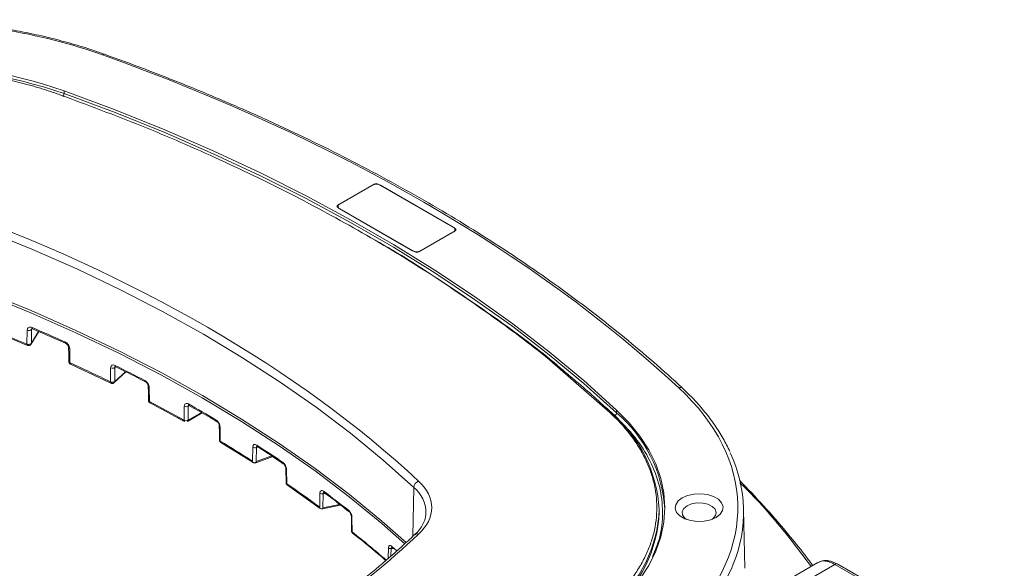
# Model space of a CAD drawing. Header units: millimetres. Extents: x 0 to 420, y 0 to 297.
# Tile 41 of 41: x 316 to 359, y 236 to 260. Entities that reach past the tile are written whole.
import ezdxf

# ---------------------------------------------------------------- set-up
doc = ezdxf.new("R2010")
doc.units = ezdxf.units.MM

msp = doc.modelspace()

# ---------------------------------------------------------------- linework, layer by layer
at = {"color": 7, "linetype": 'Continuous', "lineweight": 15}
for p, q in [((317.65982898, 256.65878149), (317.65982898, 256.78126164)), ((329.63076938, 251.78535036), (331.22175496, 252.70380678)), ((331.39853729, 252.7038083), (334.7572934, 250.76483967)), ((329.71298471, 251.83993816), (331.12719587, 252.65634488)), ((331.49309374, 252.65634488), (334.67507544, 250.81942595)), ((332.98952286, 249.74432746), (329.63076675, 251.68329609)), ((332.89496641, 249.79179088), (329.71298471, 251.62870981)), ((334.75728813, 250.66278693), (333.16630255, 249.7443305)), ((334.67507544, 250.60819761), (333.26086428, 249.79179088)), ((316.04917662, 246.32771054), (316.03807883, 245.71640256)), ((316.20960597, 245.69526419), (316.55445148, 246.26418655)), ((316.22958621, 245.749144), (316.24070508, 246.36044285)), ((316.28447194, 246.38226524), (317.72141606, 245.75380234)), ((314.76395063, 246.18921306), (316.06130701, 245.65798081)), ((317.91599225, 244.89699249), (317.90506568, 245.51790964)), ((317.94023459, 244.84054956), (319.71068145, 244.00873541)), ((319.6959722, 244.67647406), (319.68582799, 244.06544589)), ((319.8722593, 244.08043341), (319.88241933, 244.69145246)), ((319.83851021, 244.01707226), (320.36185553, 244.4978941)), ((321.34336607, 243.87599167), (321.34364003, 243.8717277)), ((321.39434795, 243.20316181), (321.38445662, 243.8243025)), ((322.91428448, 242.99824099), (322.90483042, 242.38754432)), ((323.0800454, 242.38664987), (323.08951791, 242.99733589)), ((323.11795386, 243.04666064), (323.11933944, 243.04125744)), ((341.82041506, 242.71117203), (341.82041506, 242.83365218)), ((323.05416461, 242.33119297), (323.70257016, 242.70550953)), ((324.48969417, 241.47262195), (324.48056147, 242.09404853)), ((324.51571721, 241.41531263), (325.92873772, 240.54321269)), ((325.91149703, 241.2108977), (325.90253819, 240.60063899)), ((326.06167942, 240.5862105), (326.07065407, 241.19646008)), ((326.0378085, 240.53157528), (326.7841765, 240.80231082)), ((327.35819814, 240.28075923), (327.36677766, 239.65892208)), ((327.39621987, 239.6143314), (327.38766142, 240.23615639)), ((327.4225037, 239.55682312), (328.86290122, 238.53509907)), ((328.84522588, 239.20228959), (328.8366569, 238.59262698)), ((328.97626571, 238.56729979), (328.98485313, 239.17694871)), ((329.03179945, 239.22846253), (329.03147544, 239.227033)), ((328.9597336, 238.51465612), (329.7522445, 238.67474252)), ((330.22411008, 238.1703858), (330.23219964, 237.54799816)), ((330.25607057, 237.50853064), (330.24799944, 238.1309046)), ((333.48386852, 238.3438312), (333.48288597, 238.31466306)), ((343.67733408, 238.36560826), (343.67733408, 238.48808841)), ((347.42422842, 235.91958801), (347.36920044, 238.49343556)), ((332.01478743, 236.8267478), (332.01421845, 236.82248499)), ((350.6191492, 236.17027317), (327.95331164, 223.08556366)), ((328.70925093, 223.01476061), (351.36308849, 236.09254266)), ((351.36308849, 236.09254266), (358.64232338, 231.89032981)), ((358.76908793, 231.90168108), (351.48807761, 236.10491888))]:
    msp.add_line(p, q, dxfattribs=at)
at = {"color": 8, "linetype": 'Continuous', "lineweight": 15}
for p, q in [((331.12730388, 252.64928019), (331.12719587, 252.65634488)), ((331.49309374, 252.65634488), (331.49298837, 252.64928171)), ((329.71298471, 251.83993816), (329.71309272, 251.83287347)), ((334.67497007, 250.81236278), (334.67507544, 250.81942595)), ((316.54442844, 246.26857132), (316.22958621, 245.749144)), ((316.25914432, 246.39086251), (316.24070508, 246.36044285)), ((319.91417434, 244.72062668), (319.88241933, 244.69145246)), ((341.52309011, 242.72705261), (339.36873815, 244.60747208)), ((320.33900931, 244.50926174), (319.8722593, 244.08043341)), ((323.13715438, 243.02483585), (323.08951791, 242.99733589)), ((341.73546808, 242.59906042), (341.24325084, 243.02869166)), ((323.66709305, 242.72554527), (323.0800454, 242.38664987)), ((326.13597641, 241.2201553), (326.07065407, 241.19646008)), ((326.74022788, 240.8323445), (326.06167942, 240.5862105)), ((332.91038952, 237.32019035), (332.94886433, 239.45244696)), ((329.06943131, 239.19403505), (328.98485313, 239.17694871)), ((329.70196068, 238.71389321), (328.97626571, 238.56729979)), ((331.83799984, 236.81096165), (331.83190172, 236.3566709)), ((331.95189906, 236.46237459), (331.95613219, 236.77739694)), ((331.95613219, 236.77739694), (332.09485064, 236.78641913))]:
    msp.add_line(p, q, dxfattribs=at)
at = {"color": 7, "linetype": 'Continuous', "lineweight": 15, "flags": 128}
for points in [[(317.65982898, 256.78126164), (319.88717402, 255.95088596), (322.06232019, 255.07560769), (324.18255691, 254.15652322), (326.24522631, 253.19477156), (328.24776533, 252.19156467), (330.18766623, 251.14814344), (332.06251347, 250.06581717), (333.86996526, 248.94593774), (335.60775885, 247.78989657), (337.27373948, 246.59914439), (338.86581561, 245.37515626), (340.38200634, 244.11947111), (341.82041506, 242.83365218)], [(341.82041506, 242.71117203), (340.38200634, 243.99699095), (338.86581561, 245.25267611), (337.27373948, 246.47666424), (335.60775885, 247.66741641), (333.86996526, 248.82345758), (332.06251347, 249.94333701), (330.18766623, 251.02566329), (328.24776533, 252.06908452), (326.24522631, 253.0722914), (324.18255691, 254.03404307), (322.06232019, 254.95312753), (319.88717402, 255.82840581), (317.65982898, 256.65878149)], [(312.15021645, 251.45925081), (314.22541664, 250.68309341), (316.2476514, 249.86166388), (318.21395203, 248.99616509), (320.12144727, 248.08786223), (321.96733436, 247.13808743), (323.74891589, 246.14823363), (325.46357613, 245.11975002), (327.10881524, 244.05414057), (328.68220978, 242.95296853), (330.18146274, 241.81784581), (331.60437459, 240.65043453), (332.94886433, 239.45244696)], [(312.1168098, 248.67059585), (314.1899764, 247.89519879), (316.21022764, 247.0745737), (318.17460268, 246.20992192), (320.08022502, 245.30251171), (321.92430506, 244.35366756), (323.70414277, 243.36478395), (325.41712503, 242.33730551), (327.06074939, 241.27274077), (328.6326003, 240.17264841), (330.13038603, 239.03863731), (331.55190176, 237.87237262), (332.5537824, 236.98931303)], [(312.12024477, 248.77407304), (314.19362211, 247.99859994), (316.21407617, 247.17789122), (318.17865141, 246.31315428), (320.08446868, 245.40564979), (321.92873311, 244.45671136), (323.70874994, 243.46772738), (325.42190607, 242.44014554), (327.06569374, 241.37547434), (328.63770797, 240.27526945), (330.13563595, 239.14114582), (331.55730183, 237.974761), (332.61349395, 237.04223374)], [(317.85841176, 245.56350393), (317.86336138, 245.2825452), (317.86935413, 244.9425807)], [(321.34364003, 243.87173986), (321.34812603, 243.59068077), (321.3535498, 243.25059158)], [(341.82041506, 242.83365218), (342.36874029, 242.27570608), (342.83868818, 241.69441147), (343.22729266, 241.0934332), (343.53210921, 240.47655472), (343.75122014, 239.84766287), (343.8832346, 239.2107236), (343.92733601, 238.56974236), (343.88323724, 237.92876264), (343.7512175, 237.29182032), (343.53210921, 236.66292999), (343.22729266, 236.04605151), (342.83868818, 235.44507324), (342.36874029, 234.86377863), (341.82041506, 234.30583253)], [(324.44546105, 242.14270548), (324.44960461, 241.8615156), (324.45461219, 241.5212713)], [(346.1697986, 238.14112844), (345.93054411, 238.03773599), (345.65052835, 237.9774426), (345.35242896, 237.96513423), (345.06039608, 238.00180843), (344.79809517, 238.08449077), (344.5867656, 238.20648873), (344.44353481, 238.35791487), (344.38001161, 238.52649882), (344.40133264, 238.69858793), (344.5057699, 238.86024063), (344.68487557, 238.99835627), (344.92412479, 239.10175177), (345.20414318, 239.16204059), (345.50224257, 239.17434896), (345.79427281, 239.13767932), (346.05657899, 239.05499394), (346.26790856, 238.93299598), (346.41113409, 238.78157289), (346.47465993, 238.61298437), (346.45333889, 238.44089526), (346.348899, 238.27924712), (346.1697986, 238.14112844)], [(344.86800889, 238.05674903), (344.78304611, 238.12356461), (344.69329967, 238.25634114), (344.68309486, 238.39874661), (344.75354068, 238.53535069), (344.89700592, 238.65134654)], [(344.89700592, 238.65134654), (345.09793839, 238.73416725), (345.3345666, 238.77483324), (345.58124684, 238.76894213), (345.81124746, 238.71713261), (345.99964914, 238.62501903), (346.12602646, 238.50258007), (346.17669751, 238.36308518), (346.14615685, 238.22165294), (346.03772355, 238.09360572), (345.98666264, 238.05675055)], [(332.20789902, 236.68619975), (332.10722601, 236.77547879), (331.99239165, 236.87664346)]]:
    msp.add_lwpolyline(points, dxfattribs=at)
at = {"color": 7, "linetype": 'Continuous', "lineweight": 15}
for centre, radius, start, end in [((319.4124736, 258.29365221), 0.08655425, 79.861124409, 141.735219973), ((310.27371668, 235.23244547), 22.77951126, 71.080240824, 108.91974738), ((310.27371668, 235.10996532), 22.77951126, 71.080240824, 108.91974738), ((317.46197516, 256.66265364), 0.1978917, 317.156316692, 358.878820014), ((331.31014481, 252.30325786), 0.39766916, 62.609465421, 117.390534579), ((331.31014759, 252.53322182), 0.19212623, 62.608986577, 117.391999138), ((329.75306812, 251.73432399), 0.11296474, 110.783095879, 249.216904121), ((329.65013228, 251.73432273), 0.05457784, 110.779703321, 249.217338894), ((334.63498997, 250.71381178), 0.11296547, 290.784071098, 69.215928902), ((334.73792567, 250.7138143), 0.05457744, 290.779369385, 69.214714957), ((333.07791534, 250.14488657), 0.39767685, 242.61003951, 297.38996049), ((333.07790977, 249.91491623), 0.19212697, 242.610036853, 297.391934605), ((286.07073611, 174.34218655), 77.41007906, 67.2243010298, 69.0293354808), ((316.12239851, 246.47597996), 0.16536404, 243.717838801, 315.67853393), ((316.3152176, 246.43028875), 0.05632259, 170.624067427, 239.035774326), ((287.49353916, 178.54910869), 73.73323116, 65.8178797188, 67.0369363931), ((317.89810398, 245.57321822), 0.04086525, 175.817711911, 193.699053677), ((288.88352796, 180.80607237), 70.36000302, 64.0375893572, 65.630009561), ((319.77680197, 244.838238), 0.18083424, 243.449743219, 305.736343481), ((319.9460779, 244.77488049), 0.05840571, 172.016654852, 238.422961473), ((290.33488765, 184.59911428), 67.0484876, 62.5944175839, 63.8466094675), ((291.77875635, 186.55010228), 63.92693032, 60.8629165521, 62.4015188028), ((323.00277058, 243.16610823), 0.1897609, 242.205410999, 297.202720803), ((293.27257647, 190.04052777), 60.8640421, 59.343174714, 60.6622018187), ((323.0183533, 242.38167302), 0.06189253, 305.352464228, 4.612203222), ((341.55265238, 242.6786), 0.05545788, 357.164258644, 50.774775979), ((337.78496611, 238.18162463), 5.90034157, 2.978539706, 49.613419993), ((341.69110547, 242.72091194), 0.12967588, 290.005100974, 355.692478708), ((324.50536331, 242.14896646), 0.0602587, 186.280908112, 245.695283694), ((294.82331499, 191.8246249), 57.83612768, 57.4954254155, 59.140236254), ((326.00672454, 241.37618995), 0.19076113, 240.053066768, 289.580362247), ((296.42819864, 195.15330993), 54.85507602, 55.846195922, 57.277685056), ((341.34344445, 238.37285068), 6.02370355, 337.798508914, 25.410333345), ((327.28990048, 240.54262125), 0.06536499, 175.523660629, 232.016533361), ((298.13660884, 196.8367962), 51.8270427, 53.675640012, 55.628075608), ((333.27293404, 239.42358258), 0.32535263, 110.084137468, 174.910184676), ((328.94523295, 239.35598384), 0.18336667, 236.948413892, 282.478354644), ((299.91244422, 200.06425123), 48.83266682, 51.825135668, 53.429664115), ((330.16173542, 238.44881575), 0.06772667, 176.471940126, 229.18796981), ((330.27719362, 238.17553118), 0.05332759, 185.394074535, 236.80776723), ((337.96804263, 238.58159251), 5.71337537, 309.57601989, 357.833516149), ((331.93976281, 236.94445238), 0.16785552, 232.680917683, 275.59641722), ((332.05853865, 236.8726826), 0.06626549, 176.573242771, 280.733153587)]:
    msp.add_arc(centre, radius, start, end, dxfattribs=at)
at = {"color": 8, "linetype": 'Continuous', "lineweight": 15}
for centre, radius, start, end in [((317.75479933, 245.80349084), 0.05794224, 171.454467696, 236.772769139), ((317.92951102, 245.58958491), 0.07572924, 200.115620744, 251.167709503), ((321.25573535, 244.11520257), 0.05983111, 172.717828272, 236.364306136), ((321.40833329, 243.88612904), 0.06627682, 192.549957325, 248.884033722), ((344.60129686, 243.65834794), 0.16282983, 51.576618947, 114.765591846), ((323.15434553, 243.09160678), 0.06135745, 173.523760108, 234.846794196), ((324.36987209, 242.39203813), 0.0633172, 174.585211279, 233.911378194), ((341.55052845, 242.66689581), 0.06611886, 55.769044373, 114.518376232), ((337.91435555, 238.12405788), 6.02485827, 3.658518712, 49.584651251), ((324.52170043, 241.5311723), 0.06672738, 188.419493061, 241.336990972), ((326.1453663, 241.29745414), 0.06449825, 175.154314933, 232.993832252), ((327.4134205, 240.28520364), 0.05540003, 184.555687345, 242.292033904), ((332.03368307, 238.32739079), 1.45027864, 0.649520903, 50.873237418), ((329.07395151, 239.27849045), 0.06671292, 176.091103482, 230.670634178), ((337.9680457, 238.70406807), 5.71336987, 309.576025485, 357.834857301), ((301.83537161, 201.67013334), 45.73977318, 49.166115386, 51.58474916), ((333.09311104, 237.26342039), 0.16192878, 65.131517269, 129.878539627), ((339.26062276, 239.30101419), 8.30314181, 313.730132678, 337.299424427), ((351.43603257, 235.99319956), 0.12324728, 65.02129416, 126.288503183)]:
    msp.add_arc(centre, radius, start, end, dxfattribs=at)
at = {"color": 7, "linetype": 'Continuous', "lineweight": 15}
for points, knots in [([(319.34451256, 258.34725387), (316.62136823, 259.32355622), (313.47928235, 259.84097523), (307.0681565, 259.84097523), (303.92607062, 259.32355622), (301.20292629, 258.34725387)], [0, 0, 0, 0, 0.5, 0.5, 1, 1, 1, 1]), ([(319.42475723, 258.37456474), (319.25806898, 258.43509982), (318.79438401, 258.60349324), (317.99956124, 258.84415664), (317.04962654, 259.09787911), (316.08071572, 259.31505739), (315.10398299, 259.49662095), (314.136165, 259.64083902), (313.21409785, 259.74646132), (312.40800553, 259.81387303), (311.68008623, 259.8561936), (310.99258764, 259.88185847), (310.51442267, 259.88517211), (310.27372022, 259.88684016)], [0, 0, 0, 0, 0.0611602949, 0.1701326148, 0.2786605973, 0.3865045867, 0.4932018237, 0.5977390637, 0.6973709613, 0.7856317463, 0.8511568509, 0.9250741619, 1, 1, 1, 1]), ([(344.70257988, 243.78488415), (344.6919474, 243.79508503), (344.29082226, 244.17992792), (343.44788342, 244.92088771), (342.17078776, 246.0051129), (340.83369754, 247.06487718), (339.44619058, 248.10234262), (338.00717141, 249.11583044), (336.51848851, 250.10474634), (334.98121134, 251.0682003), (333.39671583, 252.00541723), (331.7663288, 252.91564062), (330.09142518, 253.79809475), (328.37346651, 254.65209125), (326.61383295, 255.47685356), (324.81432388, 256.2719624), (322.97537428, 257.03575022), (321.18206228, 257.74031918), (319.98489935, 258.17438279), (319.42698575, 258.37666937)], [0, 0, 0, 0, 0.0017134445, 0.06464211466, 0.12756882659, 0.19049291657, 0.25341371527, 0.31633086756, 0.37924378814, 0.44215153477, 0.50505400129, 0.56795024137, 0.63083959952, 0.69372152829, 0.75659495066, 0.81945904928, 0.88231258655, 0.94515415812, 1, 1, 1, 1]), ([(317.47517634, 256.60961959), (317.40074871, 256.63597608), (317.25195882, 256.6886659), (317.02557314, 256.76452963), (316.79700909, 256.83801172), (316.56602642, 256.90888901), (316.33269048, 256.97722115), (316.09698058, 257.04299234), (315.65284952, 257.16092258), (314.98927924, 257.3170914), (314.08694138, 257.48842898), (313.15984539, 257.624075), (311.89069904, 257.75555004), (310.27371933, 257.82223312), (308.65682725, 257.75555376), (307.38767833, 257.62408543), (306.4606699, 257.48845601), (305.55823125, 257.3171146), (304.83408463, 257.14666225), (304.27284843, 256.99487975), (303.86501174, 256.87459488), (303.4638022, 256.74699011), (303.20282793, 256.65542808), (303.07226251, 256.60961959)], [0, 0, 0, 0, 0.0172701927, 0.03452522, 0.051771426, 0.0690151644, 0.0862627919, 0.1035206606, 0.1207951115, 0.1829552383, 0.2451329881, 0.3085406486, 0.3719655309, 0.5000018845, 0.6280382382, 0.6914458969, 0.7548707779, 0.8170309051, 0.8792086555, 0.9094202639, 0.9395999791, 0.9697818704, 1, 1, 1, 1]), ([(339.36873815, 244.60747208), (339.30117341, 244.66671058), (338.45011485, 245.41289037), (336.62020036, 246.77526084), (333.87390721, 248.68020369), (330.91400608, 250.48519621), (327.78569323, 252.19217445), (324.49526487, 253.7855551), (321.06928891, 255.27319472), (318.6732262, 256.16413889), (317.47517573, 256.60961809)], [0, 0, 0, 0, 0.012124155, 0.152718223, 0.2942382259, 0.4357672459, 0.5772873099, 0.7188163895, 0.8594059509, 1, 1, 1, 1]), ([(316.25964944, 246.43946364), (316.20619994, 246.46211485), (316.15282368, 246.4640757), (316.07464861, 246.42409599), (316.05015098, 246.38146951), (316.04917506, 246.32771042)], [0, 0, 0, 0, 0.5, 0.5, 1, 1, 1, 1]), ([(316.24932937, 246.39527912), (316.24849017, 246.39438635), (316.24721814, 246.39303314), (316.25969009, 246.39138496), (316.27644566, 246.38548924), (316.28495136, 246.38249636)], [0, 0, 0, 0, 0.4883968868, 0.7402924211, 1, 1, 1, 1]), ([(316.03807765, 245.71640436), (316.05159551, 245.71047774), (316.06867345, 245.70551454), (316.10736112, 245.70069238), (316.12886184, 245.70096723), (316.16884524, 245.70780266), (316.1870456, 245.71431497), (316.21463506, 245.73046765), (316.22406311, 245.73996222), (316.22958674, 245.74914411)], [0, 0, 0, 0, 0.25, 0.25, 0.5, 0.5, 0.75, 0.75, 1, 1, 1, 1]), ([(316.06363299, 245.66050372), (316.07220718, 245.65708844), (316.09360961, 245.64856338), (316.13244214, 245.64923995), (316.1751624, 245.66364124), (316.20998635, 245.69382364), (316.23039397, 245.72715703), (316.23265509, 245.74909756), (316.23338733, 245.75620279)], [0, 0, 0, 0, 0.1217839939, 0.3039908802, 0.5011831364, 0.7089345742, 0.9057411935, 1, 1, 1, 1]), ([(316.21797739, 245.71038891), (316.21867453, 245.71110587), (316.22812328, 245.7208233), (316.22888276, 245.73552605), (316.22958621, 245.749144)], [0, 0, 0, 0, 0.0737813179, 1, 1, 1, 1]), ([(317.90506669, 245.51791059), (317.90409908, 245.5729055), (317.87966313, 245.63704041), (317.80238655, 245.74464676), (317.74964823, 245.78867811), (317.69749976, 245.81209916)], [0, 0, 0, 0, 0.5, 0.5, 1, 1, 1, 1]), ([(317.72310984, 245.75499606), (317.73323703, 245.74971132), (317.75301553, 245.73939018), (317.78142745, 245.71613879), (317.80616161, 245.69011932), (317.82612745, 245.66252849), (317.84075577, 245.63552821), (317.8504451, 245.61099357), (317.85602758, 245.58966757), (317.85684564, 245.57859785), (317.85723691, 245.57330316)], [0, 0, 0, 0, 0.1570337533, 0.306688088, 0.4465973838, 0.5766367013, 0.6969664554, 0.8072215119, 0.9077934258, 1, 1, 1, 1]), ([(317.87520158, 244.97580574), (317.86719229, 244.96271434), (317.86569973, 244.94690293), (317.88069589, 244.91792743), (317.89692326, 244.90526831), (317.91599047, 244.89699368)], [0, 0, 0, 0, 0.5, 0.5, 1, 1, 1, 1]), ([(317.86824778, 244.95161047), (317.86823003, 244.95149085), (317.86667884, 244.94103228), (317.87187677, 244.91960646), (317.88056535, 244.90071672), (317.88491422, 244.89126189)], [0, 0, 0, 0, 0.0057459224, 0.5023482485, 1, 1, 1, 1]), ([(317.88491422, 244.89126189), (317.89478724, 244.87823559), (317.90915973, 244.85927275), (317.93079005, 244.84408343), (317.93989842, 244.8412404), (317.94191257, 244.84061172)], [0, 0, 0, 0, 0.63086534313, 0.91837269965, 1, 1, 1, 1]), ([(319.88823657, 244.78299134), (319.83839685, 244.80746933), (319.78928081, 244.81010398), (319.71833802, 244.77110843), (319.69684496, 244.72916418), (319.69597035, 244.67647445)], [0, 0, 0, 0, 0.5, 0.5, 1, 1, 1, 1]), ([(319.8990884, 244.73546641), (319.89903221, 244.7353018), (319.89839162, 244.73342544), (319.90665052, 244.72939936), (319.91418488, 244.72572646)], [0, 0, 0, 0, 0.0877270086, 1, 1, 1, 1]), ([(319.90976736, 244.72281742), (320.27475751, 244.54593504), (320.71853155, 244.33087223), (321.14405309, 244.10401462), (321.21959658, 244.06374023)], [0, 0, 0, 0, 0.8224684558, 1, 1, 1, 1]), ([(341.58775392, 242.72154005), (341.08754095, 243.18033389), (340.39311079, 243.81726318), (339.6408156, 244.4316782), (339.43041479, 244.60351688)], [0, 0, 0, 0, 0.7203214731, 1, 1, 1, 1]), ([(321.38445715, 243.82430275), (321.38360091, 243.87806038), (321.36248291, 243.9416321), (321.29301011, 244.05139966), (321.24475747, 244.09770347), (321.19638726, 244.12278633)], [0, 0, 0, 0, 0.5, 0.5, 1, 1, 1, 1]), ([(319.68582752, 244.06544737), (319.69784392, 244.05936839), (319.71296803, 244.05407344), (319.74752504, 244.04756497), (319.76689192, 244.04643847), (319.8044184, 244.04945497), (319.82239507, 244.05358327), (319.8521408, 244.0652606), (319.86389169, 244.07271586), (319.87225809, 244.08043327)], [0, 0, 0, 0, 0.25, 0.25, 0.5, 0.5, 0.75, 0.75, 1, 1, 1, 1]), ([(319.71189581, 244.00856341), (319.72262088, 244.00419383), (319.74617017, 243.99459943), (319.78699717, 243.99529726), (319.82486676, 244.00645023), (319.84262632, 244.02346188), (319.84955795, 244.0301016)], [0, 0, 0, 0, 0.2315929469, 0.5085139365, 0.8081707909, 1, 1, 1, 1]), ([(321.22240462, 244.06548597), (321.23799043, 244.05541618), (321.26905038, 244.03534874), (321.30265203, 243.99338735), (321.32277099, 243.95697394), (321.33402923, 243.92891931), (321.34156955, 243.90119951), (321.34277022, 243.88432122), (321.34336871, 243.87590803)], [0, 0, 0, 0, 0.2523427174, 0.5028775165, 0.6280726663, 0.7528359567, 0.8767979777, 1, 1, 1, 1]), ([(346.76831809, 241.02155321), (346.67515082, 241.21222097), (346.48394197, 241.60353177), (346.11754184, 242.17961014), (345.6885489, 242.75053357), (345.22016378, 243.28797897), (344.86806787, 243.6245053), (344.70093088, 243.78425154)], [0, 0, 0, 0, 0.1956804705, 0.4015984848, 0.607640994, 0.8137504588, 1, 1, 1, 1]), ([(321.35340493, 243.25491184), (321.35336545, 243.25465437), (321.35174187, 243.24406503), (321.35696958, 243.22249443), (321.36566041, 243.20360607), (321.37001078, 243.1941511)], [0, 0, 0, 0, 0.0122926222, 0.5055823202, 1, 1, 1, 1]), ([(321.37001078, 243.1941511), (321.37969859, 243.18068884), (321.39362721, 243.16133352), (321.41405621, 243.14957515), (321.42027617, 243.14599512)], [0, 0, 0, 0, 0.6955328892, 1, 1, 1, 1]), ([(321.41594558, 243.14310278), (321.77856796, 242.95511932), (322.291655, 242.68913497), (322.78223045, 242.40949772), (322.9260935, 242.32749306)], [0, 0, 0, 0, 0.7067463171, 1, 1, 1, 1]), ([(323.0933789, 243.09852633), (323.04667136, 243.12478243), (323.00084188, 243.12880418), (322.93487957, 243.0918193), (322.91509499, 243.05061345), (322.91428434, 242.99824118)], [0, 0, 0, 0, 0.5, 0.5, 1, 1, 1, 1]), ([(323.1138182, 243.03801536), (323.3955018, 242.88232161), (323.8087451, 242.65391145), (324.20267594, 242.41451508), (324.32808735, 242.3383011)], [0, 0, 0, 0, 0.6816410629, 1, 1, 1, 1]), ([(322.92922554, 242.33178329), (322.92236367, 242.33765502), (322.90823857, 242.34974194), (322.90598779, 242.37470706), (322.90483042, 242.38754432)], [0, 0, 0, 0, 0.4857924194, 1, 1, 1, 1]), ([(322.90483111, 242.38754493), (322.92583508, 242.37541727), (322.95865639, 242.3662212), (323.0268381, 242.36587282), (323.05939474, 242.37473482), (323.08004634, 242.38664963)], [0, 0, 0, 0, 0.5, 0.5, 1, 1, 1, 1]), ([(324.48056091, 242.09404896), (324.47977692, 242.14738887), (324.46063752, 242.21111303), (324.39665527, 242.32312563), (324.35195308, 242.37126507), (324.30683922, 242.3980106)], [0, 0, 0, 0, 0.5, 0.5, 1, 1, 1, 1]), ([(341.52308964, 234.41242957), (341.56874536, 234.45539572), (341.6600167, 234.5412903), (341.79143077, 234.67197997), (341.91871928, 234.80392719), (342.04149564, 234.93727064), (342.15986322, 235.07197261), (342.2737946, 235.20804505), (342.47807791, 235.46443645), (342.74859955, 235.84750742), (343.04539709, 236.36841598), (343.28036836, 236.9036171), (343.50811449, 237.63627969), (343.62362547, 238.56974221), (343.50812092, 239.50315414), (343.28038643, 240.23581821), (343.04544392, 240.77096879), (342.74863973, 241.29193553), (342.45337562, 241.70997648), (342.19045213, 242.03397124), (341.98209003, 242.26941035), (341.76104814, 242.50102369), (341.60244086, 242.65168093), (341.52308964, 242.72705474)], [0, 0, 0, 0, 0.0172701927, 0.03452522, 0.0517714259, 0.0690151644, 0.0862627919, 0.1035206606, 0.1207951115, 0.1829552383, 0.2451329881, 0.3085406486, 0.3719655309, 0.5000018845, 0.6280382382, 0.6914458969, 0.7548707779, 0.8170309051, 0.8792086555, 0.9094202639, 0.9395999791, 0.9697818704, 1, 1, 1, 1]), ([(324.33264184, 242.34083303), (324.34717559, 242.33019336), (324.37627003, 242.30889431), (324.41343818, 242.25690433), (324.43949024, 242.19783899), (324.4434716, 242.16085485), (324.44546632, 242.14232531)], [0, 0, 0, 0, 0.2488293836, 0.4981199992, 0.7485514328, 1, 1, 1, 1]), ([(324.45479131, 241.52130784), (324.45473617, 241.52095462), (324.4530688, 241.51027308), (324.45829998, 241.48860223), (324.46699473, 241.46971445), (324.47134712, 241.46025967)], [0, 0, 0, 0, 0.0167932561, 0.5078292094, 1, 1, 1, 1]), ([(324.47134712, 241.46025967), (324.48091786, 241.44666034), (324.4933021, 241.42906323), (324.51153968, 241.41830812), (324.51568297, 241.41586473)], [0, 0, 0, 0, 0.7728160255, 1, 1, 1, 1]), ([(326.08110182, 241.30290064), (326.03729382, 241.33105456), (325.99401959, 241.33746625), (325.93136786, 241.30397683), (325.91227107, 241.26366559), (325.91149656, 241.21089852)], [0, 0, 0, 0, 0.5, 0.5, 1, 1, 1, 1]), ([(326.10053355, 241.24287292), (326.31214106, 241.10953915), (326.70335518, 240.86303536), (327.0737933, 240.60612794), (327.24386164, 240.4881816)], [0, 0, 0, 0, 0.5408994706, 1, 1, 1, 1]), ([(325.92828201, 240.54408118), (325.93145987, 240.54195998), (325.94500019, 240.53292193), (325.9741984, 240.52435977), (326.00938196, 240.52206165), (326.02964849, 240.53037486), (326.03711308, 240.53343679)], [0, 0, 0, 0, 0.1004055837, 0.4278107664, 0.7892508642, 1, 1, 1, 1]), ([(325.99518436, 240.54701643), (325.99952876, 240.54341427), (326.00777365, 240.53657801), (326.01907799, 240.53148383), (326.02840414, 240.52975708), (326.03582591, 240.53061657), (326.0465399, 240.53520327), (326.05848774, 240.55007383), (326.06063548, 240.57440059), (326.06167824, 240.58621158)], [0, 0, 0, 0, 0.1260606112, 0.2392407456, 0.3394778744, 0.4268015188, 0.5013010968, 0.757874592, 1, 1, 1, 1]), ([(327.38766119, 240.23615584), (327.38692231, 240.28982558), (327.36875941, 240.35471369), (327.30864346, 240.46938804), (327.26679026, 240.51918413), (327.22473436, 240.54772132)], [0, 0, 0, 0, 0.5, 0.5, 1, 1, 1, 1]), ([(327.24968318, 240.49109523), (327.25992567, 240.48289762), (327.27597643, 240.47005133), (327.29886323, 240.44172254), (327.31661174, 240.41503056), (327.33301319, 240.38365433), (327.34634922, 240.34930931), (327.35591858, 240.31348018), (327.35743001, 240.29181511), (327.35820078, 240.28076684)], [0, 0, 0, 0, 0.2009048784, 0.3148331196, 0.4371043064, 0.5670787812, 0.7046989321, 0.8494089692, 1, 1, 1, 1]), ([(327.36693308, 239.65933724), (327.36688256, 239.65901087), (327.36523301, 239.64835361), (327.37046582, 239.62671456), (327.37915363, 239.60782452), (327.38350206, 239.59836967)], [0, 0, 0, 0, 0.0155344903, 0.5072548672, 1, 1, 1, 1]), ([(327.38350206, 239.59836967), (327.3929177, 239.5845859), (327.4036558, 239.56886614), (327.4195528, 239.55917696), (327.42151061, 239.55798367)], [0, 0, 0, 0, 0.8768438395, 1, 1, 1, 1]), ([(333.16120604, 239.72915025), (333.53565341, 239.38108415), (333.73410236, 238.9794699), (333.73410236, 238.16001441), (333.53565341, 237.75840016), (333.16120604, 237.41033406)], [0, 0, 0, 0, 0.5, 0.5, 1, 1, 1, 1]), ([(350.39436425, 236.04050432), (350.32907278, 236.12965524), (349.98375287, 236.6011653), (349.27272108, 237.47421542), (348.28259123, 238.62978124), (347.54839704, 239.39404958), (347.194428, 239.76251794)], [0, 0, 0, 0, 0.0698426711, 0.3693907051, 0.6959712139, 1, 1, 1, 1]), ([(329.00739454, 239.28303588), (328.9665107, 239.31337281), (328.92551686, 239.3233182), (328.86513749, 239.29517322), (328.84598771, 239.25623733), (328.84522926, 239.20228917)], [0, 0, 0, 0, 0.5, 0.5, 1, 1, 1, 1]), ([(329.02706319, 239.22491772), (329.12453838, 239.15445684), (329.49926944, 238.88357889), (329.85126187, 238.60271105), (330.1116939, 238.39490267)], [0, 0, 0, 0, 0.2601203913, 1, 1, 1, 1]), ([(328.86128647, 238.53648478), (328.86667139, 238.53279876), (328.88236359, 238.52205731), (328.91384336, 238.51275124), (328.94318219, 238.50948155), (328.95792085, 238.5149108), (328.95975204, 238.51558535)], [0, 0, 0, 0, 0.1877242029, 0.5470473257, 0.9437233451, 1, 1, 1, 1]), ([(330.24799571, 238.13090573), (330.24728468, 238.18568933), (330.22943235, 238.25281565), (330.17229209, 238.37093939), (330.13306849, 238.42236924), (330.09413944, 238.45298256)], [0, 0, 0, 0, 0.5, 0.5, 1, 1, 1, 1]), ([(330.11747329, 238.39755476), (330.12745282, 238.3883963), (330.14907019, 238.36855749), (330.17804684, 238.32465852), (330.19882825, 238.28150232), (330.21216823, 238.24451098), (330.22180967, 238.20579409), (330.22333693, 238.18225738), (330.22411535, 238.17026111)], [0, 0, 0, 0, 0.2029481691, 0.4396206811, 0.5695590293, 0.7066050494, 0.8504615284, 1, 1, 1, 1]), ([(333.47491495, 238.31840761), (333.47294416, 238.26310196), (333.46806519, 238.12618488), (333.39056243, 237.9099929), (333.25190777, 237.67476192), (333.1147985, 237.50075822), (333.00933637, 237.41072033), (332.98594302, 237.39074834)], [0, 0, 0, 0, 0.1770646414, 0.4383489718, 0.6877539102, 0.9307383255, 1, 1, 1, 1]), ([(332.98552682, 237.39119853), (332.89084336, 237.3011178), (332.44203695, 236.87412862), (331.58364777, 236.1298877), (330.41009998, 235.16044215), (329.17942768, 234.21448058), (327.89838114, 233.2910459), (326.56677679, 232.39158286), (325.18637085, 231.51686522), (323.75844162, 230.66782411), (322.28450493, 229.84530988), (320.76602938, 229.050184), (319.20465227, 228.28319575), (317.60173173, 227.54538521), (315.95993644, 226.83656713), (314.27724137, 226.16097667), (313.02095358, 225.67936945), (312.31567287, 225.43305785), (312.19493689, 225.39089212)], [0, 0, 0, 0, 0.0184871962, 0.0876306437, 0.1567627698, 0.2258855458, 0.295000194, 0.3641075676, 0.4332083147, 0.5023025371, 0.5713905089, 0.6404716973, 0.7095455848, 0.7786112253, 0.8476670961, 0.9167114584, 0.9857419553, 1, 1, 1, 1]), ([(330.23237613, 237.54980933), (330.23230696, 237.54936644), (330.23062421, 237.53859329), (330.23583896, 237.51683627), (330.24453833, 237.49794647), (330.24889243, 237.48849197)], [0, 0, 0, 0, 0.0209657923, 0.5099850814, 1, 1, 1, 1]), ([(330.25607057, 237.50853064), (330.2572466, 237.49542461), (330.25925277, 237.47306723), (330.27338318, 237.46087218), (330.27923026, 237.45582594)], [0, 0, 0, 0, 0.58620597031, 1, 1, 1, 1]), ([(330.27503928, 237.45118893), (330.36262392, 237.3832546), (330.85796978, 236.99904349), (331.3393647, 236.60099077), (331.71610751, 236.26491913), (331.72189054, 236.2597604)], [0, 0, 0, 0, 0.1745748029, 0.9873296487, 1, 1, 1, 1]), ([(331.99239028, 236.87664373), (331.95498372, 236.90948054), (331.91661263, 236.92420479), (331.85833147, 236.90361292), (331.83875342, 236.86704575), (331.83800095, 236.8109613)], [0, 0, 0, 0, 0.5, 0.5, 1, 1, 1, 1]), ([(350.62225753, 236.16134285), (350.64084083, 236.17064953), (350.67695944, 236.18873804), (350.76642299, 236.24105401), (350.92643414, 236.24381881), (351.14078309, 236.20620772), (351.28986784, 236.12998048), (351.36308849, 236.09254266)], [0, 0, 0, 0, 0.093083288, 0.1809172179, 0.4634500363, 0.7364818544, 1, 1, 1, 1]), ([(351.48810131, 236.10490823), (351.3557048, 236.16566406), (351.14954505, 236.26026933), (350.86493209, 236.26508205), (350.73148159, 236.21703735), (350.66279753, 236.19230979)], [0, 0, 0, 0, 0.4655540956, 0.7249323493, 1, 1, 1, 1])]:
    msp.add_open_spline(points, degree=3, knots=knots, dxfattribs=at)
for points in [[(344.53308663, 243.80619957), (338.18544395, 249.70662634), (329.56545896, 254.68283774), (319.34451256, 258.34725387)], [(312.28209077, 251.78240694), (320.7543575, 248.74492787), (327.89956785, 244.62008573), (333.16120604, 239.72915025)], [(344.78427533, 233.57433201), (347.9866996, 236.74844011), (347.89003988, 240.68575663), (344.53308663, 243.80619957)], [(333.16120604, 237.41033406), (330.53903386, 234.97290402), (327.44012442, 232.71749559), (323.92566532, 230.68864154)]]:
    msp.add_open_spline(points, degree=3, dxfattribs=at)
at = {"color": 8, "linetype": 'Continuous', "lineweight": 15}
for points, knots in [([(339.58858664, 244.47295921), (339.51592666, 244.53667566), (338.6572488, 245.28966097), (336.81981579, 246.66299129), (334.04816624, 248.56456337), (332.07959503, 249.81343624), (331.00238807, 250.3996765), (330.97222191, 250.4160936)], [0, 0, 0, 0, 0.0294896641, 0.3485015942, 0.6696143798, 0.9907478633, 1, 1, 1, 1]), ([(316.24070508, 246.36044285), (316.24120677, 246.36666162), (316.24223351, 246.37938852), (316.24573638, 246.39084987), (316.2490793, 246.39485937), (316.24938996, 246.39523199)], [0, 0, 0, 0, 0.4643055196, 0.9502166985, 1, 1, 1, 1]), ([(316.06232644, 245.66096016), (316.06141223, 245.66105108), (316.05244731, 245.66194261), (316.04176325, 245.67998494), (316.03930694, 245.70426363), (316.03807883, 245.71640256)], [0, 0, 0, 0, 0.0537292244, 0.5268807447, 1, 1, 1, 1]), ([(317.91599225, 244.89699249), (317.91729256, 244.88485555), (317.91989323, 244.86058117), (317.93072892, 244.84243602), (317.93967724, 244.84127454), (317.94022406, 244.84120356)], [0, 0, 0, 0, 0.484230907, 0.9684818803, 1, 1, 1, 1]), ([(319.88241933, 244.69145246), (319.88390589, 244.70341066), (319.88617523, 244.72166566), (319.89464407, 244.73559662), (319.89930479, 244.73888127), (319.90020266, 244.73951404)], [0, 0, 0, 0, 0.6052481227, 0.9239523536, 1, 1, 1, 1]), ([(319.71062877, 244.00923428), (319.7102297, 244.00929416), (319.70107406, 244.01066787), (319.68991808, 244.02898783), (319.68719132, 244.05329351), (319.68582799, 244.06544589)], [0, 0, 0, 0, 0.0222800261, 0.5111587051, 1, 1, 1, 1]), ([(319.8494921, 244.0301822), (319.85478691, 244.03469418), (319.86868831, 244.04654026), (319.87089383, 244.06747337), (319.8722593, 244.08043341)], [0, 0, 0, 0, 0.3808831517, 1, 1, 1, 1]), ([(321.35449284, 243.25465178), (321.35428612, 243.251635), (321.3534975, 243.24012609), (321.36456172, 243.22388697), (321.37905879, 243.21203425), (321.3885152, 243.20624234), (321.39188469, 243.20446277), (321.39434795, 243.20316181)], [0, 0, 0, 0, 0.1545866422, 0.5897435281, 0.8645857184, 0.9010053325, 1, 1, 1, 1]), ([(321.39434795, 243.20316181), (321.39548633, 243.19036869), (321.3977458, 243.16497671), (321.41171639, 243.15295084), (321.41864825, 243.1469839)], [0, 0, 0, 0, 0.50382535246, 1, 1, 1, 1]), ([(323.08951791, 242.99733589), (323.09026601, 243.00554999), (323.0920249, 243.02486235), (323.10267414, 243.04413494), (323.11370442, 243.05128496), (323.11761669, 243.05382096)], [0, 0, 0, 0, 0.323233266, 0.7599611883, 1, 1, 1, 1]), ([(343.39212372, 236.44020256), (343.50179042, 236.70129127), (343.76700137, 237.33269153), (343.86810206, 238.36636375), (343.73606482, 239.50438733), (343.31692968, 240.60820667), (342.66728447, 241.65280867), (342.04305169, 242.28671184), (341.73546808, 242.59906042)], [0, 0, 0, 0, 0.12571567, 0.3040227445, 0.4823291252, 0.6588491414, 0.8319017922, 1, 1, 1, 1]), ([(324.48969417, 241.47262195), (324.49091231, 241.45978264), (324.49332703, 241.43433122), (324.50827371, 241.42175873), (324.51568033, 241.41552861)], [0, 0, 0, 0, 0.5044636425, 1, 1, 1, 1]), ([(327.36695151, 239.65907721), (327.36760168, 239.65377685), (327.36920124, 239.64073671), (327.38097918, 239.62592562), (327.39222045, 239.61703316), (327.39581192, 239.61460699), (327.39621987, 239.6143314)], [0, 0, 0, 0, 0.3270497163, 0.8046198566, 0.9778069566, 1, 1, 1, 1]), ([(327.39621987, 239.6143314), (327.39748375, 239.60141369), (327.39992219, 239.57649126), (327.41531908, 239.56361944), (327.4227355, 239.5574193)], [0, 0, 0, 0, 0.51831675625, 1, 1, 1, 1]), ([(350.3218506, 235.99864675), (350.01764221, 236.40826718), (349.18401898, 237.53075138), (348.13090676, 238.74992842), (347.32983699, 239.53829247), (347.20861568, 239.65759109)], [0, 0, 0, 0, 0.3278032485, 0.8982803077, 1, 1, 1, 1]), ([(328.98485313, 239.17694871), (328.98547161, 239.18335017), (328.98674209, 239.19649983), (328.99480602, 239.21299526), (329.00761947, 239.22585171), (329.02091373, 239.23393176), (329.03112959, 239.23475655), (329.03421762, 239.23500587)], [0, 0, 0, 0, 0.20378504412, 0.41860817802, 0.64764863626, 0.89349169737, 1, 1, 1, 1]), ([(328.95934901, 238.51673968), (328.96092009, 238.51647968), (328.96706306, 238.51546307), (328.97403646, 238.53192679), (328.97552263, 238.55550885), (328.97626571, 238.56729979)], [0, 0, 0, 0, 0.14662699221, 0.5733165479, 1, 1, 1, 1]), ([(330.23308736, 237.5481822), (330.23292978, 237.54631072), (330.23205539, 237.53592598), (330.24035737, 237.52330635), (330.25096523, 237.51263014), (330.25477711, 237.50956927), (330.25607057, 237.50853064)], [0, 0, 0, 0, 0.1324944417, 0.7352040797, 0.9101485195, 1, 1, 1, 1]), ([(331.95613219, 236.77739694), (331.95693146, 236.78401904), (331.95859821, 236.79782827), (331.96904796, 236.81401314), (331.98526312, 236.82563976), (332.00146588, 236.83172605), (332.01303261, 236.8312846), (332.01609925, 236.83116756)], [0, 0, 0, 0, 0.1950469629, 0.4067364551, 0.6416893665, 0.9050025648, 1, 1, 1, 1])]:
    msp.add_open_spline(points, degree=3, knots=knots, dxfattribs=at)
msp.add_open_spline([(326.07065372, 241.19645812), (326.07113305, 241.22321888), (326.08310985, 241.24432112), (326.10267114, 241.25374613)], degree=3, dxfattribs=at)

doc.saveas('drawing.dxf')
